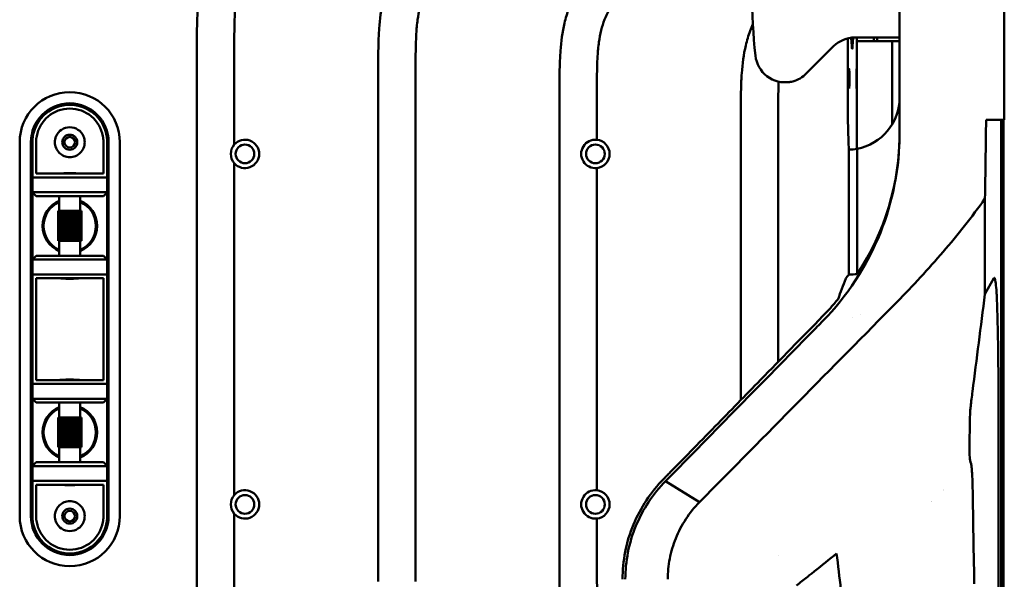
# Model space of a CAD drawing. Header units: millimetres. Extents: x 0 to 4686, y -120 to 1682.
# Tile 249 of 256: x 1499 to 1631, y 1328 to 1403. Entities that reach past the tile are written whole.
import ezdxf

# ---------------------------------------------------------------- set-up
doc = ezdxf.new("R2010")
doc.units = ezdxf.units.MM
doc.header["$LTSCALE"] = 2
doc.layers.add('Sichtbar (ISO)', color=7, linetype='Continuous', lineweight=50)

msp = doc.modelspace()

# ---------------------------------------------------------------- linework, layer by layer
at = {"layer": 'Sichtbar (ISO)'}
for p, q in [((1609.6623, 1394.6471), (1609.6623, 1400.5332)), ((1610.6099, 1400.6471), (1612.1099, 1400.6471)), ((1610.893, 1400.1471), (1610.9006, 1400.1471)), ((1615.6099, 1400.1471), (1610.9006, 1400.1471)), ((1610.9006, 1385.7671), (1610.9006, 1400.1471)), ((1616.6099, 1400.6471), (1612.1099, 1400.6471)), ((1613.1629, 1400.1662), (1613.1629, 1400.6471)), ((1613.163, 1400.2663), (1613.163, 1400.1661)), ((1613.6099, 1400.6471), (1613.6099, 1400.1471)), ((1615.6099, 1400.1471), (1616.6099, 1400.1471)), ((1615.6099, 1400.1471), (1615.6099, 1389.0416)), ((1522.6099, 1398.7601), (1522.6099, 1324.9341)), ((1527.6099, 1386.3274), (1527.6099, 1398.7601)), ((1607.7815, 1399.4755), (1604.1246, 1395.8187)), ((1546.8599, 1395.7721), (1546.8599, 1327.9221)), ((1551.8599, 1327.9221), (1551.8599, 1395.7721)), ((1571.1099, 1392.784), (1571.1099, 1330.9102)), ((1576.1099, 1386.9721), (1576.1099, 1392.784)), ((1595.3599, 1389.796), (1595.3599, 1352.1573)), ((1600.3599, 1357.2765), (1600.3599, 1389.796)), ((1630.6099, 1389.6471), (1628.1689, 1389.6471)), ((1630.1699, 1083.6471), (1630.1699, 1389.6471)), ((1630.2225, 1237.0345), (1630.2225, 1389.6471)), ((1630.4226, 1236.8344), (1630.4226, 1389.6471)), ((1630.5099, 1236.7471), (1630.5099, 1389.6471)), ((1630.5099, 1236.7471), (1630.5099, 1389.6471)), ((1498.9099, 1336.6471), (1498.9099, 1386.6471)), ((1500.4099, 1336.6471), (1500.4099, 1386.6471)), ((1500.6099, 1386.6471), (1500.6099, 1381.9471)), ((1501.1099, 1386.7197), (1501.1099, 1382.4471)), ((1510.1099, 1382.4471), (1510.1099, 1386.7199)), ((1510.6099, 1381.9471), (1510.6099, 1386.6471)), ((1510.8099, 1386.6471), (1510.8099, 1336.6471)), ((1512.3099, 1386.6471), (1512.3099, 1336.6471)), ((1609.8194, 1385.6502), (1609.8194, 1368.9712)), ((1610.9197, 1369.0045), (1610.9195, 1385.7707)), ((1527.6099, 1339.4574), (1527.6099, 1383.8368)), ((1576.1099, 1340.1021), (1576.1099, 1383.1921)), ((1500.6099, 1381.9471), (1500.6099, 1379.9471)), ((1500.6099, 1381.9471), (1510.6099, 1381.9471)), ((1501.1099, 1382.4471), (1510.1099, 1382.4471)), ((1510.6099, 1379.9471), (1510.6099, 1381.9471)), ((1500.6099, 1370.9471), (1500.6099, 1379.9471)), ((1500.6099, 1379.9471), (1501.1099, 1379.4471)), ((1510.6099, 1379.9471), (1500.6099, 1379.9471)), ((1510.1099, 1379.4471), (1501.1099, 1379.4471)), ((1504.2099, 1377.4471), (1504.2099, 1379.4471)), ((1507.0099, 1377.4471), (1507.0099, 1379.4471)), ((1510.1099, 1379.4471), (1510.6099, 1379.9471)), ((1510.6099, 1379.9471), (1510.6099, 1370.9471)), ((1628.0268, 1379.097), (1628.0268, 1366.3293)), ((1504.0601, 1377.4471), (1504.0601, 1373.4471)), ((1504.0834, 1377.4471), (1504.0601, 1377.4471)), ((1504.1443, 1377.4471), (1504.0834, 1377.4471)), ((1504.0834, 1377.4471), (1504.0834, 1373.4471)), ((1504.2413, 1377.4471), (1504.1443, 1377.4471)), ((1504.1443, 1377.4471), (1504.1443, 1373.4471)), ((1504.372, 1377.4471), (1504.2413, 1377.4471)), ((1504.2413, 1377.4471), (1504.2413, 1373.4471)), ((1504.5304, 1377.4471), (1504.372, 1377.4471)), ((1504.372, 1377.4471), (1504.372, 1373.4471)), ((1504.5332, 1377.4471), (1504.5304, 1377.4471)), ((1504.5304, 1373.4471), (1504.5304, 1377.4471)), ((1504.6931, 1377.4471), (1504.5332, 1377.4471)), ((1504.5332, 1377.4471), (1504.5332, 1373.4471)), ((1504.6931, 1377.4471), (1504.7208, 1377.4471)), ((1504.6931, 1373.4471), (1504.6931, 1377.4471)), ((1504.7208, 1377.4471), (1504.8783, 1377.4471)), ((1504.7208, 1377.4471), (1504.7208, 1373.4471)), ((1504.9304, 1377.4471), (1504.8783, 1377.4471)), ((1504.8783, 1373.4471), (1504.8783, 1377.4471)), ((1505.0816, 1377.4471), (1504.9304, 1377.4471)), ((1504.9304, 1377.4471), (1504.9304, 1373.4471)), ((1505.1567, 1377.4471), (1505.0816, 1377.4471)), ((1505.0816, 1373.4471), (1505.0816, 1377.4471)), ((1505.2979, 1377.4471), (1505.1567, 1377.4471)), ((1505.1567, 1377.4471), (1505.1567, 1373.4471)), ((1505.3942, 1377.4471), (1505.2979, 1377.4471)), ((1505.2979, 1373.4471), (1505.2979, 1377.4471)), ((1505.5219, 1377.4471), (1505.3942, 1377.4471)), ((1505.3942, 1377.4471), (1505.3942, 1373.4471)), ((1505.6369, 1377.4471), (1505.5219, 1377.4471)), ((1505.5219, 1373.4471), (1505.5219, 1377.4471)), ((1505.748, 1377.4471), (1505.6369, 1377.4471)), ((1505.6369, 1377.4471), (1505.6369, 1373.4471)), ((1505.879, 1377.4471), (1505.748, 1377.4471)), ((1505.748, 1373.4471), (1505.748, 1377.4471)), ((1505.9708, 1377.4471), (1505.879, 1377.4471)), ((1505.879, 1377.4471), (1505.879, 1373.4471)), ((1506.1145, 1377.4471), (1505.9708, 1377.4471)), ((1505.9708, 1373.4471), (1505.9708, 1377.4471)), ((1506.1846, 1377.4471), (1506.1145, 1377.4471)), ((1506.1145, 1377.4471), (1506.1145, 1373.4471)), ((1506.3376, 1377.4471), (1506.1846, 1377.4471)), ((1506.1846, 1373.4471), (1506.1846, 1377.4471)), ((1506.3843, 1377.4471), (1506.3376, 1377.4471)), ((1506.3376, 1377.4471), (1506.3376, 1373.4471)), ((1506.5427, 1377.4471), (1506.3843, 1377.4471)), ((1506.3843, 1373.4471), (1506.3843, 1377.4471)), ((1506.565, 1377.4471), (1506.5427, 1377.4471)), ((1506.5427, 1377.4471), (1506.5427, 1373.4471)), ((1506.7249, 1377.4471), (1506.565, 1377.4471)), ((1506.565, 1373.4471), (1506.565, 1377.4471)), ((1506.7249, 1377.4471), (1506.8796, 1377.4471)), ((1506.7249, 1377.4471), (1506.7249, 1373.4471)), ((1507.003, 1377.4471), (1506.8796, 1377.4471)), ((1506.8796, 1377.4471), (1506.8796, 1373.4471)), ((1507.0922, 1377.4471), (1507.003, 1377.4471)), ((1507.003, 1377.4471), (1507.003, 1373.4471)), ((1507.1448, 1377.4471), (1507.0922, 1377.4471)), ((1507.0922, 1377.4471), (1507.0922, 1373.4471)), ((1507.1597, 1377.4471), (1507.1448, 1377.4471)), ((1507.1448, 1377.4471), (1507.1448, 1373.4471)), ((1507.1597, 1377.4471), (1507.1597, 1373.4471)), ((1504.0601, 1373.4471), (1504.0834, 1373.4471)), ((1504.0834, 1373.4471), (1504.1443, 1373.4471)), ((1504.1443, 1373.4471), (1504.2413, 1373.4471)), ((1504.2099, 1371.4471), (1504.2099, 1373.4471)), ((1504.2413, 1373.4471), (1504.372, 1373.4471)), ((1504.372, 1373.4471), (1504.5304, 1373.4471)), ((1504.5304, 1373.4471), (1504.5332, 1373.4471)), ((1504.5332, 1373.4471), (1504.6931, 1373.4471)), ((1504.6931, 1373.4471), (1504.7208, 1373.4471)), ((1504.7208, 1373.4471), (1504.8783, 1373.4471)), ((1504.8783, 1373.4471), (1504.9304, 1373.4471)), ((1504.9304, 1373.4471), (1505.0816, 1373.4471)), ((1505.0816, 1373.4471), (1505.1567, 1373.4471)), ((1505.1567, 1373.4471), (1505.2979, 1373.4471)), ((1505.2979, 1373.4471), (1505.3942, 1373.4471)), ((1505.3942, 1373.4471), (1505.5219, 1373.4471)), ((1505.5219, 1373.4471), (1505.6369, 1373.4471)), ((1505.6369, 1373.4471), (1505.748, 1373.4471)), ((1505.748, 1373.4471), (1505.879, 1373.4471)), ((1505.879, 1373.4471), (1505.9708, 1373.4471)), ((1505.9708, 1373.4471), (1506.1145, 1373.4471)), ((1506.1145, 1373.4471), (1506.1846, 1373.4471)), ((1506.1846, 1373.4471), (1506.3376, 1373.4471)), ((1506.3376, 1373.4471), (1506.3843, 1373.4471)), ((1506.3843, 1373.4471), (1506.5427, 1373.4471)), ((1506.5427, 1373.4471), (1506.565, 1373.4471)), ((1506.565, 1373.4471), (1506.7249, 1373.4471)), ((1506.7249, 1373.4471), (1506.8796, 1373.4471)), ((1506.8796, 1373.4471), (1507.003, 1373.4471)), ((1507.003, 1373.4471), (1507.0922, 1373.4471)), ((1507.0099, 1371.4471), (1507.0099, 1373.4471)), ((1507.0922, 1373.4471), (1507.1448, 1373.4471)), ((1507.1448, 1373.4471), (1507.1597, 1373.4471)), ((1501.1099, 1371.4471), (1500.6099, 1370.9471)), ((1501.1099, 1371.4471), (1510.1099, 1371.4471)), ((1510.6099, 1370.9471), (1510.1099, 1371.4471)), ((1500.6099, 1370.9471), (1510.6099, 1370.9471)), ((1500.6099, 1370.9471), (1500.6099, 1368.9471)), ((1510.6099, 1368.9471), (1510.6099, 1370.9471)), ((1510.6099, 1368.9471), (1500.6099, 1368.9471)), ((1500.6099, 1368.9471), (1500.6099, 1363.4471)), ((1501.1099, 1368.4471), (1501.1099, 1363.4471)), ((1510.1099, 1368.4471), (1501.1099, 1368.4471)), ((1510.1099, 1363.4471), (1510.1099, 1368.4471)), ((1510.6099, 1363.4471), (1510.6099, 1368.9471)), ((1628.0268, 1366.3293), (1629.2078, 1368.4646)), ((1500.6099, 1363.4471), (1500.6099, 1359.8471)), ((1501.1099, 1363.4471), (1501.1099, 1359.8471)), ((1510.1099, 1359.8471), (1510.1099, 1363.4471)), ((1510.6099, 1359.8471), (1510.6099, 1363.4471)), ((1610.3399, 1363.2042), (1610.3399, 1363.2042)), ((1611.3399, 1363.5603), (1611.3399, 1363.5604)), ((1500.6099, 1359.8471), (1500.6099, 1354.3471)), ((1501.1099, 1359.8471), (1501.1099, 1354.8471)), ((1510.1099, 1354.8471), (1510.1099, 1359.8471)), ((1510.6099, 1354.3471), (1510.6099, 1359.8471)), ((1500.6099, 1354.3471), (1500.6099, 1352.3471)), ((1500.6099, 1354.3471), (1510.6099, 1354.3471)), ((1501.1099, 1354.8471), (1510.1099, 1354.8471)), ((1510.6099, 1352.3471), (1510.6099, 1354.3471)), ((1500.6099, 1352.3471), (1501.1099, 1351.8471)), ((1500.6099, 1343.3471), (1500.6099, 1352.3471)), ((1510.6099, 1352.3471), (1500.6099, 1352.3471)), ((1510.1099, 1351.8471), (1501.1099, 1351.8471)), ((1504.2099, 1349.8471), (1504.2099, 1351.8471)), ((1507.0099, 1349.8471), (1507.0099, 1351.8471)), ((1510.1099, 1351.8471), (1510.6099, 1352.3471)), ((1510.6099, 1352.3471), (1510.6099, 1343.3471)), ((1629.8366, 1122.0558), (1629.8366, 1351.2384)), ((1504.0601, 1349.8471), (1504.0601, 1345.8471)), ((1504.0834, 1349.8471), (1504.0601, 1349.8471)), ((1504.1443, 1349.8471), (1504.0834, 1349.8471)), ((1504.0834, 1349.8471), (1504.0834, 1345.8471)), ((1504.2413, 1349.8471), (1504.1443, 1349.8471)), ((1504.1443, 1349.8471), (1504.1443, 1345.8471)), ((1504.372, 1349.8471), (1504.2413, 1349.8471)), ((1504.2413, 1349.8471), (1504.2413, 1345.8471)), ((1504.5304, 1349.8471), (1504.372, 1349.8471)), ((1504.372, 1349.8471), (1504.372, 1345.8471)), ((1504.5332, 1349.8471), (1504.5304, 1349.8471)), ((1504.5304, 1345.8471), (1504.5304, 1349.8471)), ((1504.6931, 1349.8471), (1504.5332, 1349.8471)), ((1504.5332, 1349.8471), (1504.5332, 1345.8471)), ((1504.6931, 1349.8471), (1504.7208, 1349.8471)), ((1504.6931, 1345.8471), (1504.6931, 1349.8471)), ((1504.7208, 1349.8471), (1504.8783, 1349.8471)), ((1504.7208, 1349.8471), (1504.7208, 1345.8471)), ((1504.9304, 1349.8471), (1504.8783, 1349.8471)), ((1504.8783, 1345.8471), (1504.8783, 1349.8471)), ((1505.0816, 1349.8471), (1504.9304, 1349.8471)), ((1504.9304, 1349.8471), (1504.9304, 1345.8471)), ((1505.1567, 1349.8471), (1505.0816, 1349.8471)), ((1505.0816, 1345.8471), (1505.0816, 1349.8471)), ((1505.2979, 1349.8471), (1505.1567, 1349.8471)), ((1505.1567, 1349.8471), (1505.1567, 1345.8471)), ((1505.3942, 1349.8471), (1505.2979, 1349.8471)), ((1505.2979, 1345.8471), (1505.2979, 1349.8471)), ((1505.5219, 1349.8471), (1505.3942, 1349.8471)), ((1505.3942, 1349.8471), (1505.3942, 1345.8471)), ((1505.6369, 1349.8471), (1505.5219, 1349.8471)), ((1505.5219, 1345.8471), (1505.5219, 1349.8471)), ((1505.748, 1349.8471), (1505.6369, 1349.8471)), ((1505.6369, 1349.8471), (1505.6369, 1345.8471)), ((1505.879, 1349.8471), (1505.748, 1349.8471)), ((1505.748, 1345.8471), (1505.748, 1349.8471)), ((1505.9708, 1349.8471), (1505.879, 1349.8471)), ((1505.879, 1349.8471), (1505.879, 1345.8471)), ((1506.1145, 1349.8471), (1505.9708, 1349.8471)), ((1505.9708, 1345.8471), (1505.9708, 1349.8471)), ((1506.1846, 1349.8471), (1506.1145, 1349.8471)), ((1506.1145, 1349.8471), (1506.1145, 1345.8471)), ((1506.3376, 1349.8471), (1506.1846, 1349.8471)), ((1506.1846, 1345.8471), (1506.1846, 1349.8471)), ((1506.3843, 1349.8471), (1506.3376, 1349.8471)), ((1506.3376, 1349.8471), (1506.3376, 1345.8471)), ((1506.5427, 1349.8471), (1506.3843, 1349.8471)), ((1506.3843, 1345.8471), (1506.3843, 1349.8471)), ((1506.565, 1349.8471), (1506.5427, 1349.8471)), ((1506.5427, 1349.8471), (1506.5427, 1345.8471)), ((1506.7249, 1349.8471), (1506.565, 1349.8471)), ((1506.565, 1345.8471), (1506.565, 1349.8471)), ((1506.7249, 1349.8471), (1506.8796, 1349.8471)), ((1506.7249, 1349.8471), (1506.7249, 1345.8471)), ((1507.003, 1349.8471), (1506.8796, 1349.8471)), ((1506.8796, 1349.8471), (1506.8796, 1345.8471)), ((1507.0922, 1349.8471), (1507.003, 1349.8471)), ((1507.003, 1349.8471), (1507.003, 1345.8471)), ((1507.1448, 1349.8471), (1507.0922, 1349.8471)), ((1507.0922, 1349.8471), (1507.0922, 1345.8471)), ((1507.1597, 1349.8471), (1507.1448, 1349.8471)), ((1507.1448, 1349.8471), (1507.1448, 1345.8471)), ((1507.1597, 1349.8471), (1507.1597, 1345.8471)), ((1504.0601, 1345.8471), (1504.0834, 1345.8471)), ((1504.0834, 1345.8471), (1504.1443, 1345.8471)), ((1504.1443, 1345.8471), (1504.2413, 1345.8471)), ((1504.2099, 1343.8471), (1504.2099, 1345.8471)), ((1504.2413, 1345.8471), (1504.372, 1345.8471)), ((1504.372, 1345.8471), (1504.5304, 1345.8471)), ((1504.5304, 1345.8471), (1504.5332, 1345.8471)), ((1504.5332, 1345.8471), (1504.6931, 1345.8471)), ((1504.6931, 1345.8471), (1504.7208, 1345.8471)), ((1504.7208, 1345.8471), (1504.8783, 1345.8471)), ((1504.8783, 1345.8471), (1504.9304, 1345.8471)), ((1504.9304, 1345.8471), (1505.0816, 1345.8471)), ((1505.0816, 1345.8471), (1505.1567, 1345.8471)), ((1505.1567, 1345.8471), (1505.2979, 1345.8471)), ((1505.2979, 1345.8471), (1505.3942, 1345.8471)), ((1505.3942, 1345.8471), (1505.5219, 1345.8471)), ((1505.5219, 1345.8471), (1505.6369, 1345.8471)), ((1505.6369, 1345.8471), (1505.748, 1345.8471)), ((1505.748, 1345.8471), (1505.879, 1345.8471)), ((1505.879, 1345.8471), (1505.9708, 1345.8471)), ((1505.9708, 1345.8471), (1506.1145, 1345.8471)), ((1506.1145, 1345.8471), (1506.1846, 1345.8471)), ((1506.1846, 1345.8471), (1506.3376, 1345.8471)), ((1506.3376, 1345.8471), (1506.3843, 1345.8471)), ((1506.3843, 1345.8471), (1506.5427, 1345.8471)), ((1506.5427, 1345.8471), (1506.565, 1345.8471)), ((1506.565, 1345.8471), (1506.7249, 1345.8471)), ((1506.7249, 1345.8471), (1506.8796, 1345.8471)), ((1506.8796, 1345.8471), (1507.003, 1345.8471)), ((1507.003, 1345.8471), (1507.0922, 1345.8471)), ((1507.0099, 1343.8471), (1507.0099, 1345.8471)), ((1507.0922, 1345.8471), (1507.1448, 1345.8471)), ((1507.1448, 1345.8471), (1507.1597, 1345.8471)), ((1501.1099, 1343.8471), (1500.6099, 1343.3471)), ((1500.6099, 1343.3471), (1500.6099, 1341.3471)), ((1500.6099, 1343.3471), (1510.6099, 1343.3471)), ((1501.1099, 1343.8471), (1510.1099, 1343.8471)), ((1510.6099, 1343.3471), (1510.1099, 1343.8471)), ((1510.6099, 1341.3471), (1510.6099, 1343.3471)), ((1500.6099, 1341.3471), (1500.6099, 1336.6471)), ((1510.6099, 1341.3471), (1500.6099, 1341.3471)), ((1501.1099, 1340.8471), (1501.1099, 1336.5744)), ((1510.1099, 1340.8471), (1501.1099, 1340.8471)), ((1510.1099, 1336.5745), (1510.1099, 1340.8471)), ((1510.6099, 1336.6471), (1510.6099, 1341.3471)), ((1585.3096, 1341.3371), (1585.309, 1341.3365)), ((1585.3092, 1341.3361), (1585.3092, 1341.3362)), ((1589.8365, 1338.5099), (1585.3093, 1341.3361)), ((1527.6099, 1324.9341), (1527.6099, 1336.9668)), ((1576.1099, 1330.9102), (1576.1099, 1336.3221)), ((1600.3674, 1331.3651), (1600.3674, 1331.365))]:
    msp.add_line(p, q, dxfattribs=at)
for centre, radius in [((1505.6099, 1386.6471), 1), ((1505.6099, 1386.6471), 0.7), ((1529.0449, 1385.0821), 1.25), ((1575.9149, 1385.0821), 1.25), ((1529.0449, 1338.2121), 1.25), ((1575.9149, 1338.2121), 1.25), ((1505.6099, 1336.6471), 1), ((1505.6099, 1336.6471), 0.7)]:
    msp.add_circle(centre, radius, dxfattribs=at)
for centre, radius, start, end in [((1610.6099, 1396.6471), 4, 90, 135), ((1601.2962, 1398.6471), 4, 285.001883, 315), ((1505.6099, 1386.6471), 6.7, 0, 180), ((1609.6099, 1392.6471), 7, 359.989816, 0), ((1505.6099, 1386.6471), 5.2, 0, 180), ((1505.6099, 1386.6471), 5, 10.247389, 169.764207), ((1505.6099, 1386.6471), 4.5, 10.24113, 169.759695), ((1505.6099, 1386.6471), 2, 23.578178, 156.421822), ((1529.0449, 1385.0821), 1.9, 220.951631, 139.048369), ((1575.9149, 1385.0821), 1.9, 84.109271, 275.890729), ((1575.9149, 1385.0821), 1.9, 275.890729, 84.109271), ((1529.0449, 1385.0821), 1.9, 139.048369, 220.951631), ((1505.6099, 1375.4471), 3.65, 112.554474, 247.445526), ((1505.6099, 1375.4471), 3.5, 113.578178, 246.421822), ((1505.6099, 1375.4471), 3.65, 292.554474, 67.445526), ((1505.6099, 1375.4471), 3.5, 293.578178, 66.421822), ((1505.6099, 1347.8471), 3.65, 112.554474, 247.445526), ((1505.6099, 1347.8471), 3.5, 113.578178, 246.421822), ((1505.6099, 1347.8471), 3.65, 292.554474, 67.445526), ((1505.6099, 1347.8471), 3.5, 293.578178, 66.421822), ((1529.0449, 1338.2121), 1.9, 139.048369, 220.951631), ((1529.0449, 1338.2121), 1.9, 220.951631, 139.048369), ((1575.9149, 1338.2121), 1.9, 84.109271, 275.890729), ((1575.9149, 1338.2121), 1.9, 275.890729, 84.109271), ((1622.7849, 1338.2121), 1.9, 98.582713, 98.585636), ((1622.7849, 1338.2121), 1.9, 169.328084, 169.330085), ((1505.6099, 1336.6471), 6.7, 180, 0), ((1505.6099, 1336.6471), 5.2, 180, 0), ((1505.6099, 1336.6471), 5, 190.24744, 349.764036), ((1505.6099, 1336.6471), 4.5, 190.241129, 349.759695), ((1505.6099, 1336.6471), 2, 203.578178, 336.421822)]:
    msp.add_arc(centre, radius, start, end, dxfattribs=at)
for centre, major_axis, ratio, start_param, end_param in [((1675.4099, 1406.6471), (-78.5442, 0), 0.99999985, 6.17565939, 6.39071123), ((1610.2645, 1406.6471), (0, -7.5), 0.0261856, 5.64566309, 6.92524322), ((1610.893, 1402.1471), (0, -2), 0.02618447, 5.56045142, 6.28321783), ((1613.4383, 1402.1471), (0, 2), 0.99999968, 3.00346903, 3.14159265), ((1601.2962, 1398.6471), (-4, 0), 0.99999985, 0.10752592, 1.7245982), ((1609.9241, 1394.6471), (0, -10), 0.02618484, 4.71238956, 5.83150374), ((1609.6098, 1392.6471), (-0.0038, -7), 0.99999905, 0.18874798, 1.57116774), ((1581.6099, 1389.2048), (24.7299, -25.6771), 0.96457457, 0.20791279, 0.78615756), ((1609.6094, 1392.6518), (0.664, -6.9732), 0.99964845, 6.21683474, 6.21819745), ((1609.6099, 1392.6471), (0, 7), 0.99996285, 3.17152389, 3.32979147), ((1581.6099, 1350.4029), (-31.0772, -60.0591), 0.26806667, 1.96301701, 2.01019071), ((1581.6099, 1389.7032), (0.0009, -35.024), 0.999315, 0.91735829, 0.93731156), ((1581.6099, 1429.5989), (-31.0775, 60.0622), 0.26804367, 2.98610682, 3.04132088), ((2975.7859, -961.4222), (-1655.5264, 11968.3075), 0.0879588, 1.36585671, 1.36626362)]:
    msp.add_ellipse(centre, major_axis=major_axis, ratio=ratio, start_param=start_param, end_param=end_param, dxfattribs=at)
for centre in [(1609.8587, 1395.1471), (1610.8537, 1395.1471)]:
    msp.add_ellipse(centre, major_axis=(0, -1.3), ratio=0.0261856, dxfattribs=at)
for points, knots in [([(1571.1099, 1392.784), (1571.1099, 1394.1191), (1571.1099, 1395.4548), (1571.1463, 1396.7891), (1571.1651, 1397.4774), (1571.1936, 1398.1653), (1571.2423, 1398.8524), (1571.3312, 1400.1065), (1571.4875, 1401.3581), (1571.7798, 1402.5809), (1571.9366, 1403.2367), (1572.1325, 1403.8842), (1572.3674, 1404.5164), (1572.8124, 1405.7146), (1573.3974, 1406.8575), (1574.0509, 1407.9574), (1574.409, 1408.5602), (1574.7878, 1409.15), (1575.1784, 1409.7321), (1575.5951, 1410.3528), (1576.0252, 1410.9648), (1576.463, 1411.5712), (1576.9652, 1412.2669), (1577.4773, 1412.9553), (1577.991, 1413.6426), (1580.1346, 1416.5112), (1582.3035, 1419.3606), (1584.4654, 1422.2158), (1585.5854, 1423.6949), (1586.7035, 1425.1755), (1587.8166, 1426.6592), (1588.1775, 1427.1404), (1588.538, 1427.6218), (1588.8958, 1428.1056), (1589.1643, 1428.4685), (1589.4313, 1428.8327), (1589.6952, 1429.1987), (1590.1083, 1429.7715), (1590.5139, 1430.3489), (1590.9047, 1430.937), (1591.5971, 1431.9794), (1592.2426, 1433.0557), (1592.7702, 1434.1894), (1593.0184, 1434.7227), (1593.2404, 1435.2686), (1593.4308, 1435.825), (1593.5426, 1436.152), (1593.6435, 1436.4827), (1593.7337, 1436.8162), (1593.8969, 1437.4194), (1594.0251, 1438.0321), (1594.1277, 1438.6486), (1594.2379, 1439.3113), (1594.3186, 1439.9784), (1594.3802, 1440.6472), (1594.4466, 1441.3672), (1594.4909, 1442.089), (1594.5223, 1442.8113), (1594.5567, 1443.6021), (1594.5756, 1444.3934), (1594.5878, 1445.1847), (1594.6075, 1446.4614), (1594.6099, 1447.7384), (1594.6099, 1449.0153)], [0, 0, 0, 0, 0.06359954, 0.06359954, 0.06359954, 0.09640429, 0.09640429, 0.09640429, 0.15628374, 0.15628374, 0.15628374, 0.18839964, 0.18839964, 0.18839964, 0.24926502, 0.24926502, 0.24926502, 0.28262286, 0.28262286, 0.28262286, 0.31819671, 0.31819671, 0.31819671, 0.35901071, 0.35901071, 0.35901071, 0.52935644, 0.52935644, 0.52935644, 0.61760272, 0.61760272, 0.61760272, 0.64621942, 0.64621942, 0.64621942, 0.66768788, 0.66768788, 0.66768788, 0.70128061, 0.70128061, 0.70128061, 0.7608135, 0.7608135, 0.7608135, 0.78881425, 0.78881425, 0.78881425, 0.80527165, 0.80527165, 0.80527165, 0.83503816, 0.83503816, 0.83503816, 0.86703293, 0.86703293, 0.86703293, 0.90147254, 0.90147254, 0.90147254, 0.93917426, 0.93917426, 0.93917426, 1, 1, 1, 1]), ([(1599.6099, 1449.0153), (1599.6099, 1447.4399), (1599.6098, 1445.8643), (1599.5741, 1444.2893), (1599.5561, 1443.4944), (1599.529, 1442.6997), (1599.4853, 1441.9057), (1599.4346, 1440.9829), (1599.3615, 1440.0611), (1599.2497, 1439.1437), (1599.14, 1438.2444), (1598.9932, 1437.3493), (1598.7937, 1436.4655), (1598.5947, 1435.5841), (1598.3434, 1434.714), (1598.0349, 1433.8647), (1597.733, 1433.0335), (1597.3763, 1432.2223), (1596.978, 1431.4321), (1596.5883, 1430.6591), (1596.1588, 1429.9063), (1595.7014, 1429.1712), (1595.1476, 1428.2812), (1594.5527, 1427.4172), (1593.943, 1426.5641), (1593.1247, 1425.4193), (1592.2796, 1424.2941), (1591.433, 1423.1701), (1590.1245, 1421.433), (1588.8125, 1419.6988), (1587.4998, 1417.9648), (1586.1827, 1416.225), (1584.865, 1414.4854), (1583.5504, 1412.7438), (1582.6101, 1411.4981), (1581.6715, 1410.2514), (1580.7536, 1408.9888), (1580.0885, 1408.0739), (1579.4342, 1407.1506), (1578.8275, 1406.1965), (1578.4825, 1405.6541), (1578.1529, 1405.1017), (1577.8508, 1404.5343), (1577.5931, 1404.0505), (1577.3554, 1403.5557), (1577.153, 1403.0467), (1576.9664, 1402.5775), (1576.8097, 1402.0962), (1576.6851, 1401.6071), (1576.5525, 1401.0866), (1576.4563, 1400.5574), (1576.3832, 1400.0254), (1576.2983, 1399.4073), (1576.2447, 1398.7854), (1576.2075, 1398.1626), (1576.1792, 1397.688), (1576.1604, 1397.2128), (1576.1473, 1396.7375), (1576.1359, 1396.3219), (1576.1288, 1395.9062), (1576.1236, 1395.4904), (1576.1123, 1394.5883), (1576.1099, 1393.6862), (1576.1099, 1392.784)], [0, 0, 0, 0, 0.07504598, 0.07504598, 0.07504598, 0.1129229, 0.1129229, 0.1129229, 0.1569453, 0.1569453, 0.1569453, 0.20009903, 0.20009903, 0.20009903, 0.24313012, 0.24313012, 0.24313012, 0.28524423, 0.28524423, 0.28524423, 0.3264448, 0.3264448, 0.3264448, 0.37632686, 0.37632686, 0.37632686, 0.44326294, 0.44326294, 0.44326294, 0.54670973, 0.54670973, 0.54670973, 0.65050879, 0.65050879, 0.65050879, 0.72475204, 0.72475204, 0.72475204, 0.77855694, 0.77855694, 0.77855694, 0.809146, 0.809146, 0.809146, 0.83523166, 0.83523166, 0.83523166, 0.85927361, 0.85927361, 0.85927361, 0.88485306, 0.88485306, 0.88485306, 0.9145683, 0.9145683, 0.9145683, 0.93721924, 0.93721924, 0.93721924, 0.95702441, 0.95702441, 0.95702441, 1, 1, 1, 1]), ([(1522.6099, 1398.7601), (1522.6099, 1400.0952), (1522.6099, 1401.4309), (1522.6463, 1402.7652), (1522.6651, 1403.4535), (1522.6936, 1404.1414), (1522.7423, 1404.8285), (1522.8312, 1406.0826), (1522.9875, 1407.3342), (1523.2798, 1408.557), (1523.4366, 1409.2128), (1523.6325, 1409.8603), (1523.8674, 1410.4925), (1524.3124, 1411.6907), (1524.8974, 1412.8336), (1525.5509, 1413.9335), (1525.909, 1414.5363), (1526.2878, 1415.1261), (1526.6784, 1415.7082), (1527.0951, 1416.3289), (1527.5252, 1416.9409), (1527.963, 1417.5473), (1528.4652, 1418.243), (1528.9773, 1418.9314), (1529.491, 1419.6187), (1530.8384, 1421.4219), (1532.1959, 1423.2175), (1533.5553, 1425.0117)], [0, 0, 0, 0, 0.063599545, 0.063599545, 0.063599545, 0.096404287, 0.096404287, 0.096404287, 0.156283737, 0.156283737, 0.156283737, 0.188399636, 0.188399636, 0.188399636, 0.249265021, 0.249265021, 0.249265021, 0.282622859, 0.282622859, 0.282622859, 0.31819671, 0.31819671, 0.31819671, 0.359010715, 0.359010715, 0.359010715, 0.46608849, 0.46608849, 0.46608849, 0.46608849]), ([(1539.7559, 1424.9399), (1539.5039, 1424.6069), (1539.2519, 1424.2739), (1538.9998, 1423.9409), (1537.6827, 1422.2011), (1536.365, 1420.4615), (1535.0504, 1418.7199), (1534.1101, 1417.4742), (1533.1715, 1416.2275), (1532.2536, 1414.9649), (1531.5885, 1414.05), (1530.9342, 1413.1267), (1530.3275, 1412.1726), (1529.9825, 1411.6302), (1529.6529, 1411.0778), (1529.3508, 1410.5104), (1529.0931, 1410.0266), (1528.8554, 1409.5318), (1528.653, 1409.0228), (1528.4664, 1408.5536), (1528.3097, 1408.0723), (1528.1851, 1407.5832), (1528.0525, 1407.0627), (1527.9563, 1406.5335), (1527.8832, 1406.0014), (1527.7983, 1405.3834), (1527.7447, 1404.7615), (1527.7075, 1404.1387), (1527.6792, 1403.6641), (1527.6604, 1403.1889), (1527.6473, 1402.7136), (1527.6359, 1402.298), (1527.6288, 1401.8823), (1527.6236, 1401.4665), (1527.6123, 1400.5644), (1527.6099, 1399.6623), (1527.6099, 1398.7601)], [0.526845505, 0.526845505, 0.526845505, 0.526845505, 0.546709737, 0.546709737, 0.546709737, 0.650508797, 0.650508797, 0.650508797, 0.724752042, 0.724752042, 0.724752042, 0.778556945, 0.778556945, 0.778556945, 0.809146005, 0.809146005, 0.809146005, 0.835231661, 0.835231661, 0.835231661, 0.859273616, 0.859273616, 0.859273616, 0.884853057, 0.884853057, 0.884853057, 0.914568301, 0.914568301, 0.914568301, 0.937219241, 0.937219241, 0.937219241, 0.957024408, 0.957024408, 0.957024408, 1, 1, 1, 1]), ([(1616.6099, 1420.647), (1616.6099, 1417.5976), (1616.6099, 1414.5482), (1616.6099, 1408.4493), (1616.6099, 1405.3999), (1616.6099, 1402.3505)], [-1.82965621, -1.82965621, -1.82965621, -1.82965621, -0.9148288, -0.9148288, -0.00000151, -0.00000151, -0.00000151, -0.00000151]), ([(1546.8599, 1395.7721), (1546.8599, 1397.1072), (1546.8599, 1398.4428), (1546.8963, 1399.7772), (1546.9151, 1400.4654), (1546.9436, 1401.1533), (1546.9923, 1401.8404), (1547.0812, 1403.0946), (1547.2375, 1404.3461), (1547.5298, 1405.5689), (1547.6866, 1406.2247), (1547.8825, 1406.8723), (1548.1174, 1407.5045), (1548.5624, 1408.7026), (1549.1474, 1409.8456), (1549.8009, 1410.9454), (1550.159, 1411.5482), (1550.5378, 1412.1381), (1550.9284, 1412.7201), (1551.1607, 1413.0662), (1551.3971, 1413.4094), (1551.6367, 1413.7505)], [0, 0, 0, 0, 0.063599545, 0.063599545, 0.063599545, 0.096404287, 0.096404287, 0.096404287, 0.156283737, 0.156283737, 0.156283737, 0.188399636, 0.188399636, 0.188399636, 0.249265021, 0.249265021, 0.249265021, 0.282622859, 0.282622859, 0.282622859, 0.30245181, 0.30245181, 0.30245181, 0.30245181]), ([(1554.0198, 1408.272), (1553.8754, 1408.0248), (1553.7354, 1407.775), (1553.6008, 1407.5223), (1553.3431, 1407.0385), (1553.1054, 1406.5438), (1552.903, 1406.0347), (1552.7164, 1405.5656), (1552.5597, 1405.0842), (1552.4351, 1404.5951), (1552.3025, 1404.0747), (1552.2063, 1403.5455), (1552.1332, 1403.0134), (1552.0483, 1402.3953), (1551.9947, 1401.7734), (1551.9575, 1401.1507), (1551.9292, 1400.676), (1551.9104, 1400.2009), (1551.8973, 1399.7256), (1551.8859, 1399.31), (1551.8788, 1398.8942), (1551.8736, 1398.4785), (1551.8623, 1397.5764), (1551.8599, 1396.6742), (1551.8599, 1395.7721)], [0.795521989, 0.795521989, 0.795521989, 0.795521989, 0.809146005, 0.809146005, 0.809146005, 0.835231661, 0.835231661, 0.835231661, 0.859273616, 0.859273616, 0.859273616, 0.884853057, 0.884853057, 0.884853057, 0.914568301, 0.914568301, 0.914568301, 0.937219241, 0.937219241, 0.937219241, 0.957024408, 0.957024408, 0.957024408, 1, 1, 1, 1]), ([(1630.6099, 1389.6471), (1630.6099, 1392.4638), (1630.6099, 1395.3393), (1630.6099, 1401.157), (1630.6099, 1404.094), (1630.6099, 1407.0335)], [0.00000342, 0.00000342, 0.00000342, 0.00000342, 0.88187926, 0.88187926, 1.76373137, 1.76373137, 1.76373137, 1.76373137]), ([(1595.3599, 1389.796), (1595.3599, 1391.1311), (1595.3599, 1392.4667), (1595.3963, 1393.8011), (1595.4151, 1394.4893), (1595.4436, 1395.1772), (1595.4923, 1395.8643), (1595.5812, 1397.1185), (1595.7375, 1398.37), (1596.0298, 1399.5928), (1596.1866, 1400.2486), (1596.3825, 1400.8962), (1596.6174, 1401.5284), (1596.7295, 1401.8303), (1596.8505, 1402.1287), (1596.9793, 1402.4237)], [0, 0, 0, 0, 0.075521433, 0.075521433, 0.075521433, 0.114475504, 0.114475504, 0.114475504, 0.185579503, 0.185579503, 0.185579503, 0.223715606, 0.223715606, 0.223715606, 0.241926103, 0.241926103, 0.241926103, 0.241926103]), ([(1616.6099, 1402.3505), (1616.6099, 1399.9175), (1616.6099, 1397.4859), (1616.6099, 1392.6563), (1616.6099, 1390.2612), (1616.6099, 1387.8988)], [0.00000127, 0.00000127, 0.00000127, 0.00000127, 0.72990326, 0.72990326, 1.45913646, 1.45913646, 1.45913646, 1.45913646]), ([(1600.4342, 1394.7411), (1600.4183, 1394.4107), (1600.4064, 1394.0801), (1600.3973, 1393.7495), (1600.3859, 1393.3339), (1600.3788, 1392.9181), (1600.3736, 1392.5024), (1600.3623, 1391.6003), (1600.3599, 1390.6981), (1600.3599, 1389.796)], [0.894653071, 0.894653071, 0.894653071, 0.894653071, 0.915789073, 0.915789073, 0.915789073, 0.942354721, 0.942354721, 0.942354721, 1, 1, 1, 1]), ([(1601.909, 1394.6943), (1601.9231, 1394.6965), (1601.9373, 1394.6988), (1602.0752, 1394.7217), (1602.2085, 1394.7504), (1602.3316, 1394.7834)], [-0.1995082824, -0.1995082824, -0.1995082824, -0.1995082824, -0.1950607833, -0.1950607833, -0.1568222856, -0.1568222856, -0.1568222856, -0.1568222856]), ([(1628.1689, 1389.6471), (1628.151, 1387.8284), (1628.1301, 1386.0342), (1628.0827, 1382.5119), (1628.0561, 1380.785), (1628.0268, 1379.097)], [-1.13265258, -1.13265258, -1.13265258, -1.13265258, -0.56569993, -0.56569993, -0.00001482, -0.00001482, -0.00001482, -0.00001482]), ([(1500.6895, 1387.5356), (1500.663, 1387.3891), (1500.6431, 1387.2416), (1500.6165, 1386.9446), (1500.6099, 1386.7957), (1500.6099, 1386.6471)], [-0.0896395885, -0.0896395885, -0.0896395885, -0.0896395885, -0.0449657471, -0.0449657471, -0.0000014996, -0.0000014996, -0.0000014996, -0.0000014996]), ([(1501.1099, 1386.7197), (1501.1098, 1386.8405), (1501.1157, 1386.9617), (1501.1397, 1387.205), (1501.1578, 1387.3265), (1501.1816, 1387.4471)], [0.0000013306, 0.0000013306, 0.0000013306, 0.0000013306, 0.0366368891, 0.0366368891, 0.0735192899, 0.0735192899, 0.0735192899, 0.0735192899]), ([(1507.4429, 1387.4471), (1507.4487, 1387.4339), (1507.4543, 1387.4207), (1507.5608, 1387.1616), (1507.6099, 1386.895), (1507.6099, 1386.3854), (1507.5557, 1386.1122), (1507.3453, 1385.6171), (1507.1892, 1385.3948), (1506.838, 1385.0501), (1506.6195, 1384.9007), (1506.1337, 1384.6991), (1505.8659, 1384.6471), (1505.3539, 1384.6471), (1505.0861, 1384.6991), (1504.6003, 1384.9007), (1504.3818, 1385.0501), (1504.0305, 1385.3948), (1503.8745, 1385.6171), (1503.6641, 1386.1122), (1503.6099, 1386.3854), (1503.6099, 1386.895), (1503.659, 1387.1616), (1503.7655, 1387.4207), (1503.7711, 1387.4339), (1503.7769, 1387.4471)], [0.223226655, 0.223226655, 0.223226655, 0.223226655, 0.227296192, 0.227296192, 0.302635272, 0.302635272, 0.382176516, 0.382176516, 0.461717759, 0.461717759, 0.53851318, 0.53851318, 0.6153086, 0.6153086, 0.69210402, 0.69210402, 0.768899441, 0.768899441, 0.848440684, 0.848440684, 0.927981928, 0.927981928, 1.003321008, 1.003321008, 1.007390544, 1.007390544, 1.007390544, 1.007390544]), ([(1510.0382, 1387.4472), (1510.062, 1387.3265), (1510.0801, 1387.2051), (1510.1041, 1386.9618), (1510.1101, 1386.8407), (1510.1099, 1386.7199)], [0.0000013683, 0.0000013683, 0.0000013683, 0.0000013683, 0.0368874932, 0.0368874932, 0.0735202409, 0.0735202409, 0.0735202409, 0.0735202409]), ([(1510.6099, 1386.6471), (1510.6099, 1386.7958), (1510.6033, 1386.9449), (1510.5766, 1387.2421), (1510.5567, 1387.3898), (1510.5301, 1387.5366)], [-0.0897340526, -0.0897340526, -0.0897340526, -0.0897340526, -0.0447445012, -0.0447445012, -0.0000014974, -0.0000014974, -0.0000014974, -0.0000014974]), ([(1606.3501, 1362.7554), (1609.5843, 1366.047), (1612.2279, 1370.0335), (1615.6929, 1378.6876), (1616.6099, 1383.2172), (1616.6099, 1387.8988)], [-3.00676866, -3.00676866, -3.00676866, -3.00676866, -1.44514012, -1.44514012, -0.00000418, -0.00000418, -0.00000418, -0.00000418]), ([(1504.2242, 1382.4471), (1504.2954, 1382.4472), (1504.3813, 1382.4517), (1504.6179, 1382.4673), (1504.798, 1382.482), (1505.193, 1382.5044), (1505.408, 1382.5115), (1505.6099, 1382.5115), (1505.8117, 1382.5115), (1506.0267, 1382.5044), (1506.4218, 1382.482), (1506.6019, 1382.4673), (1506.8385, 1382.4517), (1506.9244, 1382.4472), (1506.9955, 1382.4471)], [-0.161281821, -0.161281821, -0.161281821, -0.161281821, -0.121109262, -0.121109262, -0.060554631, -0.060554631, 0, 0, 0, 0.060554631, 0.060554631, 0.121109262, 0.121109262, 0.161281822, 0.161281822, 0.161281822, 0.161281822]), ([(1616.2607, 1365.2959), (1618.3844, 1367.4502), (1620.4563, 1369.6872), (1624.3849, 1374.2726), (1626.2656, 1376.6431), (1628.0268, 1379.097)], [-1.91175617, -1.91175617, -1.91175617, -1.91175617, -0.94808914, -0.94808914, 0, 0, 0, 0]), ([(1506.9955, 1368.4471), (1506.9244, 1368.447), (1506.8385, 1368.4425), (1506.6019, 1368.4269), (1506.4218, 1368.4122), (1506.0267, 1368.3898), (1505.8117, 1368.3827), (1505.408, 1368.3827), (1505.193, 1368.3898), (1504.798, 1368.4122), (1504.6179, 1368.4269), (1504.3813, 1368.4425), (1504.2954, 1368.447), (1504.2242, 1368.4471)], [0.328293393, 0.328293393, 0.328293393, 0.328293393, 0.368465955, 0.368465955, 0.429020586, 0.429020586, 0.489575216, 0.489575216, 0.550129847, 0.550129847, 0.610684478, 0.610684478, 0.65085704, 0.65085704, 0.65085704, 0.65085704]), ([(1629.8366, 1351.6366), (1629.8362, 1352.4422), (1629.834, 1353.2469), (1629.8264, 1354.8224), (1629.8211, 1355.5964), (1629.805, 1357.375), (1629.7931, 1358.3709), (1629.7568, 1360.75), (1629.7294, 1362.0946), (1629.6704, 1364.2779), (1629.6447, 1365.0323), (1629.6018, 1366.1064), (1629.5847, 1366.4412), (1629.576, 1366.5578)], [0.00004405, 0.00004405, 0.00004405, 0.00004405, 0.24176246, 0.24176246, 0.47720254, 0.47720254, 0.79187829, 0.79187829, 1.25411545, 1.25411545, 1.61764448, 1.61764448, 1.95267993, 1.95267993, 1.95267993, 1.95267993]), ([(1589.8372, 1338.5095), (1594.2701, 1342.9996), (1598.6929, 1347.4818), (1607.5009, 1356.4109), (1611.8861, 1360.8577), (1616.2607, 1365.2959)], [-3.97898328, -3.97898328, -3.97898328, -3.97898328, -1.98552447, -1.98552447, -0.00000174, -0.00000174, -0.00000174, -0.00000174]), ([(1606.3504, 1363.4134), (1606.7017, 1363.7741), (1607.0466, 1364.143), (1607.7185, 1364.8926), (1608.0457, 1365.2731), (1608.3662, 1365.6619)], [0.000056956, 0.000056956, 0.000056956, 0.000056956, 0.168397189, 0.168397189, 0.334411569, 0.334411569, 0.334411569, 0.334411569]), ([(1585.0368, 1341.6073), (1585.0384, 1341.6082), (1585.0401, 1341.6101), (1585.0443, 1341.6143), (1585.0466, 1341.6166), (1585.0536, 1341.6238), (1585.0583, 1341.6286), (1585.0724, 1341.643), (1585.0818, 1341.6526), (1585.11, 1341.6813), (1585.1288, 1341.7004), (1585.1851, 1341.7579), (1585.2226, 1341.7961), (1585.335, 1341.9109), (1585.41, 1341.9873), (1585.6343, 1342.2162), (1585.7837, 1342.3687), (1586.2302, 1342.8243), (1586.527, 1343.1272), (1587.4096, 1344.0282), (1587.9942, 1344.6253), (1589.7087, 1346.3769), (1590.8312, 1347.5243), (1593.9035, 1350.6665), (1595.9864, 1352.7983), (1600.7703, 1357.6963), (1603.3697, 1360.3592), (1606.3504, 1363.4134)], [-3.66789966, -3.66789966, -3.66789966, -3.66789966, -3.66697459, -3.66697459, -3.66574681, -3.66574681, -3.66329136, -3.66329136, -3.65838101, -3.65838101, -3.64856246, -3.64856246, -3.62893414, -3.62893414, -3.58971381, -3.58971381, -3.51142853, -3.51142853, -3.35555927, -3.35555927, -3.04725585, -3.04725585, -2.44920927, -2.44920927, -1.41292675, -1.41292675, -0.00005177, -0.00005177, -0.00005177, -0.00005177]), ([(1604.8495, 1361.2276), (1605.099, 1361.4818), (1605.3489, 1361.7362), (1605.8491, 1362.2454), (1606.0995, 1362.5003), (1606.3501, 1362.7554)], [0.000007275, 0.000007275, 0.000007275, 0.000007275, 0.113196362, 0.113196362, 0.226385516, 0.226385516, 0.226385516, 0.226385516]), ([(1604.8495, 1361.2276), (1601.6038, 1357.9219), (1598.3524, 1354.6113), (1591.8389, 1347.9809), (1588.5767, 1344.661), (1585.3097, 1341.3372)], [-2.94491815, -2.94491815, -2.94491815, -2.94491815, -1.47251654, -1.47251654, -0.00018155, -0.00018155, -0.00018155, -0.00018155]), ([(1504.2242, 1354.8471), (1504.2954, 1354.8472), (1504.3813, 1354.8517), (1504.6179, 1354.8673), (1504.798, 1354.882), (1505.193, 1354.9044), (1505.408, 1354.9115), (1505.6099, 1354.9115), (1505.8117, 1354.9115), (1506.0267, 1354.9044), (1506.4218, 1354.882), (1506.6019, 1354.8673), (1506.8385, 1354.8517), (1506.9244, 1354.8472), (1506.9955, 1354.8471)], [0.817868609, 0.817868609, 0.817868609, 0.817868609, 0.858041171, 0.858041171, 0.918595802, 0.918595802, 0.979150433, 0.979150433, 0.979150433, 1.039705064, 1.039705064, 1.100259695, 1.100259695, 1.140432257, 1.140432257, 1.140432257, 1.140432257]), ([(1626.024, 1350.3604), (1626.0246, 1350.3931), (1626.027, 1350.4386), (1626.0355, 1350.558), (1626.0417, 1350.6313), (1626.0658, 1350.8913), (1626.0887, 1351.1094), (1626.149, 1351.6485), (1626.1876, 1351.9751), (1626.2686, 1352.6381), (1626.3116, 1352.9795), (1626.3547, 1353.3151)], [0.000002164, 0.000002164, 0.000002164, 0.000002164, 0.04048716, 0.04048716, 0.081821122, 0.081821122, 0.165986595, 0.165986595, 0.267118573, 0.267118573, 0.368198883, 0.368198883, 0.368198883, 0.368198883]), ([(1629.8366, 1351.6366), (1629.8366, 1351.5704), (1629.8366, 1351.5036), (1629.8366, 1351.3713), (1629.8366, 1351.3044), (1629.8366, 1351.2384)], [-0.0396122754, -0.0396122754, -0.0396122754, -0.0396122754, -0.0197958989, -0.0197958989, -0.000001, -0.000001, -0.000001, -0.000001]), ([(1626.1652, 1343.6277), (1626.0842, 1343.9154), (1626.023, 1344.2257), (1625.9463, 1344.8646), (1625.9281, 1345.2), (1625.9346, 1345.5525)], [0.000006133, 0.000006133, 0.000006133, 0.000006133, 0.457727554, 0.457727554, 0.895761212, 0.895761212, 0.895761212, 0.895761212]), ([(1626.5509, 1330.0365), (1626.5037, 1331.8451), (1626.479, 1333.6529), (1626.433, 1337.0435), (1626.413, 1338.6636), (1626.3619, 1340.9581), (1626.3369, 1341.7723), (1626.2833, 1342.7073), (1626.2637, 1342.9658), (1626.2186, 1343.3736), (1626.1937, 1343.5262), (1626.1652, 1343.6277)], [0.00000517, 0.00000517, 0.00000517, 0.00000517, 0.54602359, 0.54602359, 1.09154825, 1.09154825, 1.4540764, 1.4540764, 1.6250583, 1.6250583, 1.78743696, 1.78743696, 1.78743696, 1.78743696]), ([(1506.9955, 1340.8471), (1506.9244, 1340.847), (1506.8385, 1340.8425), (1506.6019, 1340.8269), (1506.4218, 1340.8122), (1506.0267, 1340.7898), (1505.8117, 1340.7827), (1505.408, 1340.7827), (1505.193, 1340.7898), (1504.798, 1340.8122), (1504.6179, 1340.8269), (1504.3813, 1340.8425), (1504.2954, 1340.847), (1504.2242, 1340.8471)], [0.328293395, 0.328293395, 0.328293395, 0.328293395, 0.368465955, 0.368465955, 0.429020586, 0.429020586, 0.489575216, 0.489575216, 0.550129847, 0.550129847, 0.610684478, 0.610684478, 0.650857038, 0.650857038, 0.650857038, 0.650857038]), ([(1579.5453, 1328.1986), (1579.5454, 1329.4316), (1579.6647, 1330.6575), (1580.1479, 1333.1247), (1580.5184, 1334.3468), (1581.4809, 1336.6657), (1582.0606, 1337.7492), (1583.4191, 1339.7974), (1584.1909, 1340.7452), (1585.0368, 1341.6073)], [-1.5157253, -1.5157253, -1.5157253, -1.5157253, -1.14530885, -1.14530885, -0.75931044, -0.75931044, -0.38263621, -0.38263621, -0.00026919, -0.00026919, -0.00026919, -0.00026919]), ([(1585.309, 1341.3365), (1584.4668, 1340.4822), (1583.7022, 1339.5427), (1582.3683, 1337.5297), (1581.7994, 1336.4615), (1580.8665, 1334.2038), (1580.5083, 1333.0186), (1580.0368, 1330.6178), (1579.9191, 1329.4094), (1579.9185, 1328.1987)], [-1.47346848, -1.47346848, -1.47346848, -1.47346848, -1.10231946, -1.10231946, -0.73563624, -0.73563624, -0.363289, -0.363289, -0.0000767, -0.0000767, -0.0000767, -0.0000767]), ([(1503.7769, 1335.8471), (1503.7711, 1335.8603), (1503.7655, 1335.8735), (1503.659, 1336.1326), (1503.6099, 1336.3992), (1503.6099, 1336.9088), (1503.6641, 1337.182), (1503.8745, 1337.6771), (1504.0305, 1337.8994), (1504.3818, 1338.2441), (1504.6003, 1338.3935), (1505.0861, 1338.5951), (1505.3539, 1338.6471), (1505.8659, 1338.6471), (1506.1337, 1338.5951), (1506.6195, 1338.3935), (1506.838, 1338.2441), (1507.1892, 1337.8994), (1507.3453, 1337.6771), (1507.5557, 1337.182), (1507.6099, 1336.9088), (1507.6099, 1336.3992), (1507.5608, 1336.1326), (1507.4543, 1335.8735), (1507.4487, 1335.8603), (1507.4429, 1335.8471)], [0.223226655, 0.223226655, 0.223226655, 0.223226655, 0.227296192, 0.227296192, 0.302635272, 0.302635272, 0.382176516, 0.382176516, 0.461717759, 0.461717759, 0.53851318, 0.53851318, 0.6153086, 0.6153086, 0.69210402, 0.69210402, 0.768899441, 0.768899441, 0.848440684, 0.848440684, 0.927981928, 0.927981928, 1.003321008, 1.003321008, 1.007390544, 1.007390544, 1.007390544, 1.007390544]), ([(1585.5999, 1328.1987), (1585.5988, 1329.1238), (1585.6892, 1330.0498), (1586.0423, 1331.8863), (1586.3099, 1332.7964), (1587.0254, 1334.5747), (1587.4806, 1335.4392), (1588.5452, 1337.0639), (1589.1602, 1337.8254), (1589.8372, 1338.5095)], [-1.16450414, -1.16450414, -1.16450414, -1.16450414, -0.88706859, -0.88706859, -0.60181508, -0.60181508, -0.30419631, -0.30419631, -0.00007706, -0.00007706, -0.00007706, -0.00007706]), ([(1500.6099, 1336.6471), (1500.6099, 1336.4984), (1500.6165, 1336.3493), (1500.6432, 1336.0521), (1500.6631, 1335.9044), (1500.6896, 1335.7576)], [-0.0897768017, -0.0897768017, -0.0897768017, -0.0897768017, -0.0447874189, -0.0447874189, -0.0000439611, -0.0000439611, -0.0000439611, -0.0000439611]), ([(1501.1816, 1335.847), (1501.1577, 1335.9677), (1501.1397, 1336.0892), (1501.1157, 1336.3324), (1501.1097, 1336.4536), (1501.1099, 1336.5744)], [0.0000013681, 0.0000013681, 0.0000013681, 0.0000013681, 0.0368875, 0.0368875, 0.0735206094, 0.0735206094, 0.0735206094, 0.0735206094]), ([(1510.1099, 1336.5745), (1510.11, 1336.4536), (1510.104, 1336.3325), (1510.08, 1336.0892), (1510.062, 1335.9677), (1510.0382, 1335.8471)], [0.0000013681, 0.0000013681, 0.0000013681, 0.0000013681, 0.0366369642, 0.0366369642, 0.0735181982, 0.0735181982, 0.0735181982, 0.0735181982]), ([(1510.5303, 1335.7586), (1510.5568, 1335.9053), (1510.5767, 1336.0528), (1510.6033, 1336.3498), (1510.6099, 1336.4987), (1510.6099, 1336.6471)], [-0.0896406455, -0.0896406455, -0.0896406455, -0.0896406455, -0.0449291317, -0.0449291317, -0.0000012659, -0.0000012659, -0.0000012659, -0.0000012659]), ([(1579.545, 1307.8447), (1579.0123, 1308.5613), (1578.4806, 1309.2787), (1577.9504, 1309.9971), (1577.4229, 1310.7119), (1576.8969, 1311.4278), (1576.3803, 1312.1505), (1575.5409, 1313.3248), (1574.7263, 1314.5171), (1573.9961, 1315.762), (1573.3514, 1316.8614), (1572.7726, 1318.0018), (1572.3348, 1319.1973), (1572.1058, 1319.823), (1571.9154, 1320.4637), (1571.7626, 1321.1122), (1571.4741, 1322.3371), (1571.3201, 1323.5896), (1571.2333, 1324.845), (1571.1859, 1325.5309), (1571.1586, 1326.2177), (1571.1411, 1326.9047), (1571.1071, 1328.2393), (1571.1099, 1329.575), (1571.1099, 1330.9102)], [0.597203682, 0.597203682, 0.597203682, 0.597203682, 0.639760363, 0.639760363, 0.639760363, 0.682099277, 0.682099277, 0.682099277, 0.750888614, 0.750888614, 0.750888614, 0.81163639, 0.81163639, 0.81163639, 0.843424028, 0.843424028, 0.843424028, 0.90346722, 0.90346722, 0.90346722, 0.936274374, 0.936274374, 0.936274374, 1, 1, 1, 1]), ([(1576.1099, 1330.9102), (1576.1099, 1329.5374), (1576.1071, 1328.1645), (1576.1473, 1326.7923), (1576.1611, 1326.3192), (1576.1801, 1325.8463), (1576.2094, 1325.3739), (1576.2499, 1324.722), (1576.3101, 1324.0713), (1576.4066, 1323.4251), (1576.4898, 1322.8678), (1576.6, 1322.3138), (1576.7521, 1321.7714), (1576.9003, 1321.243), (1577.0882, 1320.7256), (1577.3071, 1320.2219), (1577.5536, 1319.6551), (1577.8393, 1319.1058), (1578.1452, 1318.5684), (1578.5075, 1317.9321), (1578.8982, 1317.3125), (1579.3037, 1316.7028), (1579.3836, 1316.5826), (1579.4641, 1316.4628), (1579.5452, 1316.3433)], [0, 0, 0, 0, 0.065517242, 0.065517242, 0.065517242, 0.08810313, 0.08810313, 0.08810313, 0.119275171, 0.119275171, 0.119275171, 0.146162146, 0.146162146, 0.146162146, 0.172356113, 0.172356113, 0.172356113, 0.201836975, 0.201836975, 0.201836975, 0.23674265, 0.23674265, 0.23674265, 0.243624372, 0.243624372, 0.243624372, 0.243624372]), ([(1604.2332, 1328.4933), (1604.3966, 1328.6195), (1604.5626, 1328.7497), (1604.8913, 1329.0097), (1605.0551, 1329.1402), (1605.22, 1329.2727)], [-0.142867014, -0.142867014, -0.142867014, -0.142867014, -0.070841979, -0.070841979, -0.000019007, -0.000019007, -0.000019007, -0.000019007]), ([(1626.5821, 1327.6101), (1626.5821, 1328.0153), (1626.5795, 1328.4206), (1626.5692, 1329.2298), (1626.5615, 1329.6339), (1626.5509, 1330.0365)], [-0.243108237, -0.243108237, -0.243108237, -0.243108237, -0.121559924, -0.121559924, -0.000005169, -0.000005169, -0.000005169, -0.000005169]), ([(1604.2332, 1328.4933), (1604.0067, 1328.3179), (1603.7749, 1328.1337), (1603.3074, 1327.7564), (1603.0706, 1327.5625), (1602.8326, 1327.365)], [0.000445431, 0.000445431, 0.000445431, 0.000445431, 0.10048235, 0.10048235, 0.200511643, 0.200511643, 0.200511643, 0.200511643])]:
    msp.add_open_spline(points, degree=3, knots=knots, dxfattribs=at)
for points in [[(1629.2078, 1368.4646), (1629.2548, 1368.5497), (1629.3448, 1368.4965), (1629.4688, 1367.8283), (1629.5418, 1367.0396), (1629.576, 1366.5594)], [(1628.0268, 1366.3293), (1627.4694, 1361.9912), (1626.9121, 1357.6532), (1626.3547, 1353.3151)], [(1629.576, 1366.558), (1629.576, 1366.5585), (1629.576, 1366.5589), (1629.576, 1366.5594)], [(1626.024, 1350.3604), (1625.9942, 1348.7574), (1625.9644, 1347.1547), (1625.9346, 1345.5525)], [(1605.22, 1329.2727), (1606.2059, 1330.065), (1607.1949, 1330.8594), (1608.185, 1331.6538)]]:
    msp.add_open_spline(points, degree=3, dxfattribs=at)

doc.saveas('drawing.dxf')
